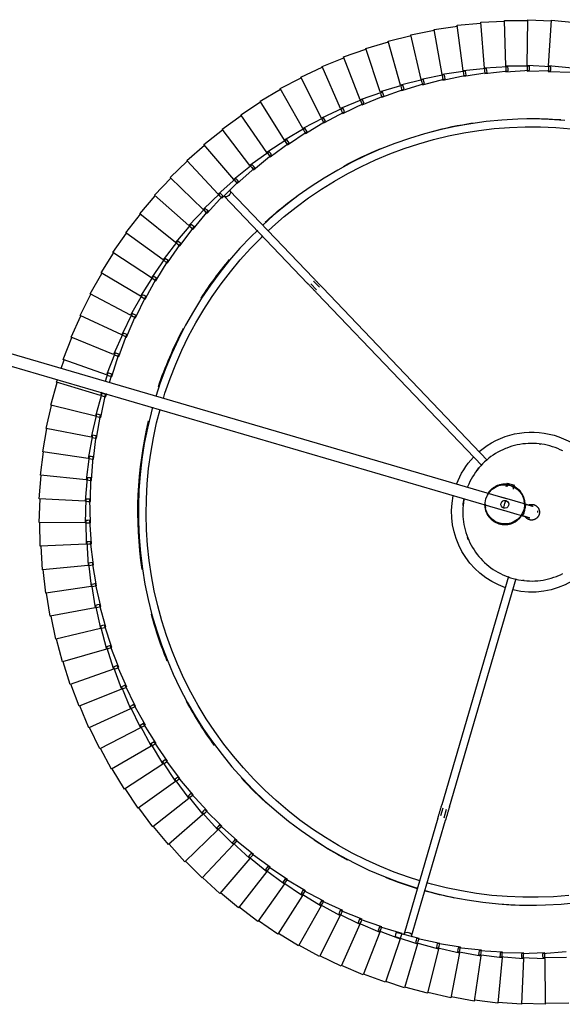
# Model space of a CAD drawing. Header units: millimetres. Extents: x 2868 to 11019, y -1415 to 7989.
# Tile 65 of 83: x 10258 to 10534, y 3983 to 4484. Entities that reach past the tile are written whole.
import ezdxf

# ---------------------------------------------------------------- set-up
doc = ezdxf.new("R2010")
doc.units = ezdxf.units.MM
doc.layers.add('E-LITE-EQPM', color=7, linetype='Continuous', lineweight=20)

# ---------------------------------------------------------------- blocks, each defined once
blk = doc.blocks.new('64314-7L   _Suspended_tensor - 64314-44-7L SAMBA Black_ribbon beige pendant lamp ø450-7L-572759-Planta_PDF Copy 1')
at = {"layer": 'E-LITE-EQPM', "color": 253, "lineweight": 25, "true_color": 0xaaaaaa}
for p, q in [((728.25, 406.51), (716.54, 403.87)), ((732.63, 383.59), (728.25, 406.51)), ((740.16, 408.2), (728.34, 406.12)), ((743.43, 385.1), (740.16, 408.2)), ((752.14, 409.31), (740.23, 407.8)), ((754.29, 386.08), (752.14, 409.31)), ((764.15, 409.85), (752.18, 408.91)), ((765.19, 386.54), (764.15, 409.85)), ((776.18, 409.81), (764.18, 409.45)), ((776.1, 386.47), (776.18, 409.81)), ((788.19, 409.19), (776.19, 409.41)), ((704.75, 401.44), (695.19, 398.29)), ((711.3, 379.04), (704.75, 401.44)), ((716.44, 404.26), (704.87, 401.06)), ((721.91, 381.57), (716.44, 404.26)), ((695.07, 398.65), (683.83, 394.44)), ((702.52, 376.53), (695.07, 398.65)), ((683.67, 394.81), (672.64, 390.06)), ((692.17, 373.08), (683.67, 394.81)), ((672.47, 390.43), (661.68, 385.16)), ((682.01, 369.13), (672.47, 390.43)), ((742.38, 384.57), (754.29, 386.08)), ((753.22, 385.6), (765.19, 386.54)), ((754.33, 385.69), (754.42, 384.69)), ((764.09, 385.12), (764.1, 386.11)), ((764.1, 386.11), (776.1, 386.47)), ((765.21, 386.05), (765.25, 385.14)), ((774.93, 385.11), (774.98, 386.1)), ((774.98, 386.1), (786.99, 385.88)), ((776.1, 386.47), (776.09, 385.08)), ((661.5, 385.51), (650.97, 379.73)), ((672.04, 364.7), (661.5, 385.51)), ((710.34, 378.37), (721.91, 381.57)), ((720.92, 380.95), (732.63, 383.59)), ((721.1, 379.97), (720.92, 380.95)), ((733.15, 380.85), (721.29, 378.99)), ((722, 381.2), (722.24, 380.22)), ((731.6, 383.02), (743.43, 385.1)), ((731.74, 382.03), (731.6, 383.02)), ((731.88, 381.04), (731.74, 382.03)), ((743.82, 382.33), (731.88, 381.04)), ((732.7, 383.21), (732.89, 382.22)), ((732.89, 382.22), (733.15, 380.85)), ((742.47, 383.58), (742.38, 384.57)), ((742.57, 382.58), (742.47, 383.58)), ((754.55, 383.3), (742.57, 382.58)), ((743.49, 384.71), (743.63, 383.71)), ((743.63, 383.71), (743.82, 382.33)), ((753.27, 384.61), (753.22, 385.6)), ((753.31, 383.61), (753.27, 384.61)), ((765.32, 383.75), (753.31, 383.61)), ((754.42, 384.69), (754.55, 383.3)), ((764.09, 384.12), (764.09, 385.12)), ((776.09, 383.68), (764.09, 384.12)), ((765.25, 385.14), (765.32, 383.75)), ((774.88, 384.11), (774.93, 385.11)), ((786.85, 383.09), (774.88, 384.11)), ((776.09, 385.08), (776.09, 383.68)), ((650.77, 380.07), (640.53, 373.8)), ((662.3, 359.79), (650.77, 380.07)), ((691.27, 372.33), (702.52, 376.53)), ((699.89, 375.29), (711.3, 379.04)), ((712.08, 376.36), (700.45, 373.37)), ((702.63, 376.19), (702.97, 375.21)), ((710.57, 377.4), (710.34, 378.37)), ((710.8, 376.43), (710.57, 377.4)), ((722.56, 378.86), (710.8, 376.43)), ((711.41, 378.67), (711.69, 377.7)), ((711.69, 377.7), (712.08, 376.36)), ((721.29, 378.99), (721.1, 379.97)), ((722.24, 380.22), (722.56, 378.86)), ((640.31, 374.13), (630.39, 367.37)), ((652.81, 354.42), (640.31, 374.13)), ((681.14, 368.33), (692.17, 373.08)), ((691.59, 371.38), (691.27, 372.33)), ((691.91, 370.43), (691.59, 371.38)), ((703.41, 373.89), (691.91, 370.43)), ((692.32, 372.71), (692.68, 371.78)), ((692.68, 371.78), (693.19, 370.48)), ((700.17, 374.33), (699.89, 375.29)), ((700.45, 373.37), (700.17, 374.33)), ((702.97, 375.21), (703.41, 373.89)), ((721.67, 315.11), (704.43, 374.04)), ((708.27, 375.16), (725.51, 316.24)), ((630.15, 367.69), (620.57, 360.46)), ((643.58, 348.6), (630.15, 367.69)), ((671.22, 363.86), (682.01, 369.13)), ((683.15, 366.58), (672.03, 362.04)), ((681.51, 367.4), (681.14, 368.33)), ((681.87, 366.48), (681.51, 367.4)), ((693.19, 370.48), (681.87, 366.48)), ((682.17, 368.77), (682.58, 367.85)), ((682.58, 367.85), (683.15, 366.58)), ((620.32, 360.77), (611.09, 353.09)), ((634.64, 342.35), (620.32, 360.77)), ((661.52, 358.92), (672.04, 364.7)), ((673.3, 362.2), (662.42, 357.14)), ((671.63, 362.95), (671.22, 363.86)), ((672.03, 362.04), (671.63, 362.95)), ((672.22, 364.35), (672.67, 363.45)), ((672.67, 363.45), (673.3, 362.2)), ((652.07, 353.51), (662.3, 359.79)), ((663.68, 357.36), (653.05, 351.78)), ((661.97, 358.03), (661.52, 358.92)), ((662.42, 357.14), (661.97, 358.03)), ((662.49, 359.45), (662.99, 358.58)), ((662.99, 358.58), (663.68, 357.36)), ((610.82, 353.39), (601.98, 345.27)), ((626.02, 335.68), (610.82, 353.39)), ((642.88, 347.66), (652.81, 354.42)), ((654.3, 352.06), (643.95, 345.97)), ((652.56, 352.64), (652.07, 353.51)), ((653.05, 351.78), (652.56, 352.64)), ((653.01, 354.09), (653.55, 353.24)), ((653.55, 353.24), (654.3, 352.06)), ((633.99, 341.37), (643.58, 348.6)), ((645.19, 346.32), (635.14, 339.74)), ((643.42, 346.82), (642.88, 347.66)), ((643.95, 345.97), (643.42, 346.82)), ((643.58, 348.6), (643.67, 348.48)), ((643.8, 348.29), (644.38, 347.46)), ((644.38, 347.46), (645.19, 346.32)), ((601.7, 345.55), (593.25, 337.02)), ((617.72, 328.59), (601.7, 345.55)), ((625.42, 334.67), (634.64, 342.35)), ((634.57, 340.56), (633.99, 341.37)), ((634.88, 342.04), (635.5, 341.25)), ((635.5, 341.25), (636.36, 340.15)), ((592.95, 337.29), (584.93, 328.37)), ((609.78, 321.12), (592.95, 337.29)), ((617.17, 327.56), (626.02, 335.68)), ((636.36, 340.15), (626.64, 333.09)), ((635.14, 339.74), (634.57, 340.56)), ((627.84, 333.56), (618.47, 326.05)), ((626.03, 333.88), (625.42, 334.67)), ((626.64, 333.09), (626.03, 333.88)), ((626.27, 335.38), (626.93, 334.62)), ((626.93, 334.62), (627.84, 333.56)), ((584.62, 328.62), (577.03, 319.32)), ((602.2, 313.28), (584.62, 328.62)), ((609.27, 320.06), (617.72, 328.59)), ((619.64, 326.56), (610.64, 318.61)), ((617.82, 326.8), (617.17, 327.56)), ((618.47, 326.05), (617.82, 326.8)), ((617.99, 328.31), (618.68, 327.58)), ((618.68, 327.58), (619.64, 326.56)), ((601.75, 312.2), (609.78, 321.12)), ((610.06, 320.85), (610.78, 320.15)), ((576.71, 319.56), (569.57, 309.91)), ((595, 305.08), (576.71, 319.56)), ((611.79, 319.19), (603.18, 310.81)), ((609.96, 319.34), (609.27, 320.06)), ((610.64, 318.61), (609.96, 319.34)), ((610.78, 320.15), (611.79, 319.19)), ((594.61, 303.98), (602.2, 313.28)), ((604.3, 311.44), (596.11, 302.66)), ((602.47, 311.5), (601.75, 312.2)), ((603.18, 310.81), (602.47, 311.5)), ((602.49, 313.02), (603.25, 312.36)), ((603.25, 312.36), (604.3, 311.44)), ((724.18, 310.09), (723.02, 314.04)), ((724.86, 314.9), (726.1, 310.65)), ((569.25, 310.13), (562.58, 300.14)), ((588.21, 296.54), (569.25, 310.13)), ((757.62, 192.26), (723.66, 308.33)), ((727.49, 309.45), (761.48, 193.31)), ((587.87, 295.42), (595, 305.08)), ((597.19, 303.34), (589.43, 294.18)), ((595.36, 303.32), (594.61, 303.98)), ((595.31, 304.84), (596.1, 304.21)), ((596.11, 302.66), (595.36, 303.32)), ((596.1, 304.21), (597.19, 303.34)), ((562.24, 300.35), (556.06, 290.06)), ((581.84, 287.69), (562.24, 300.35)), ((581.55, 286.56), (588.21, 296.54)), ((588.53, 296.32), (589.35, 295.73)), ((589.35, 295.73), (590.48, 294.92)), ((590.48, 294.92), (583.17, 285.39)), ((588.65, 294.8), (587.87, 295.42)), ((589.43, 294.18), (588.65, 294.8)), ((555.72, 290.25), (550.04, 279.67)), ((575.9, 278.54), (555.72, 290.25)), ((575.66, 277.4), (581.84, 287.69)), ((584.19, 286.18), (577.34, 276.31)), ((582.36, 285.97), (581.55, 286.56)), ((582.17, 287.48), (583.01, 286.93)), ((583.17, 285.39), (582.36, 285.97)), ((583.01, 286.93), (584.19, 286.18)), ((549.68, 279.85), (544.52, 269.01)), ((570.4, 269.12), (549.68, 279.85)), ((570.22, 267.96), (575.9, 278.54)), ((578.32, 277.14), (571.95, 266.96)), ((576.5, 276.85), (575.66, 277.4)), ((576.24, 278.35), (577.11, 277.84)), ((577.34, 276.31), (576.5, 276.85)), ((577.11, 277.84), (578.32, 277.14)), ((544.15, 269.17), (539.52, 258.09)), ((565.37, 259.45), (544.15, 269.17)), ((565.24, 258.28), (570.4, 269.12)), ((572.89, 267.84), (567.02, 257.37)), ((571.09, 267.46), (570.22, 267.96)), ((570.75, 268.94), (571.64, 268.48)), ((571.95, 266.96), (571.09, 267.46)), ((571.64, 268.48), (572.89, 267.84)), ((539.15, 258.23), (535.05, 246.95)), ((560.8, 249.54), (539.15, 258.23)), ((560.73, 248.37), (565.37, 259.45)), ((567.91, 258.29), (562.55, 247.54)), ((566.13, 257.82), (565.24, 258.28)), ((565.72, 259.29), (566.64, 258.87)), ((567.02, 257.37), (566.13, 257.82)), ((566.64, 258.87), (567.91, 258.29)), ((534.67, 247.07), (531.12, 235.6)), ((556.72, 239.43), (534.67, 247.07)), ((556.7, 238.26), (560.8, 249.54)), ((563.39, 248.5), (558.56, 237.51)), ((561.64, 247.96), (560.73, 248.37)), ((561.16, 249.4), (562.1, 249.02)), ((562.55, 247.54), (561.64, 247.96)), ((562.1, 249.02), (563.39, 248.5)), ((530.73, 235.7), (527.73, 224.08)), ((553.12, 229.13), (530.73, 235.7)), ((553.16, 227.96), (556.72, 239.43)), ((559.36, 238.52), (555.05, 227.31)), ((557.63, 237.89), (556.7, 238.26)), ((557.08, 239.3), (558.04, 238.97)), ((558.56, 237.51), (557.63, 237.89)), ((558.04, 238.97), (559.36, 238.52)), ((550.12, 217.51), (553.12, 229.13)), ((555.8, 228.35), (552.04, 216.94)), ((554.11, 227.63), (553.16, 227.96)), ((553.49, 229.02), (554.46, 228.74)), ((555.05, 227.31), (554.11, 227.63)), ((554.46, 228.74), (555.8, 228.35)), ((527.34, 224.16), (524.91, 212.41)), ((550.02, 218.67), (527.34, 224.16)), ((547.59, 206.92), (550.02, 218.67)), ((552.74, 218.02), (549.53, 206.45)), ((551.08, 217.22), (550.12, 217.51)), ((550.4, 218.58), (551.38, 218.35)), ((552.04, 216.94), (551.08, 217.22)), ((551.38, 218.35), (552.74, 218.02)), ((524.52, 212.47), (522.65, 200.61)), ((547.43, 208.08), (524.52, 212.47)), ((545.56, 196.22), (547.43, 208.08)), ((550.18, 207.55), (547.52, 195.84)), ((548.56, 206.68), (547.59, 206.92)), ((547.81, 208.01), (548.8, 207.82)), ((549.53, 206.45), (548.56, 206.68)), ((548.8, 207.82), (550.18, 207.55)), ((522.25, 200.66), (520.96, 188.72)), ((545.35, 197.37), (522.25, 200.66)), ((544.06, 185.44), (545.35, 197.37)), ((546.54, 196.03), (545.56, 196.22)), ((545.74, 197.32), (546.74, 197.18)), ((548.12, 196.98), (546.03, 185.15)), ((547.52, 195.84), (546.54, 196.03)), ((546.74, 197.18), (548.12, 196.98)), ((520.56, 188.75), (519.84, 176.77)), ((543.79, 186.58), (520.56, 188.75)), ((543.07, 174.59), (543.79, 186.58)), ((545.04, 185.3), (544.06, 185.44)), ((544.18, 186.54), (545.18, 186.45)), ((546.57, 186.32), (545.05, 174.41)), ((545.18, 186.45), (546.57, 186.32)), ((546.03, 185.15), (545.04, 185.3)), ((519.44, 176.78), (519.29, 164.77)), ((542.75, 175.72), (519.44, 176.78)), ((542.6, 163.72), (542.75, 175.72)), ((543.13, 175.7), (544.14, 175.66)), ((544.14, 175.66), (545.54, 175.59)), ((545.54, 175.59), (544.59, 163.62)), ((544.06, 174.5), (543.07, 174.59)), ((545.05, 174.41), (544.06, 174.5)), ((542.22, 164.83), (518.89, 164.76)), ((518.89, 164.76), (519.32, 152.77)), ((542.66, 152.83), (542.22, 164.83)), ((543.6, 163.67), (542.6, 163.72)), ((542.61, 164.83), (543.62, 164.83)), ((544.59, 163.62), (543.6, 163.67)), ((543.62, 164.83), (545.02, 164.83)), ((545.02, 164.83), (544.65, 152.83)), ((134.2, -23.19), (754.87, 158.41)), ((756.55, 152.65), (132.76, -29.87)), ((542.23, 153.92), (518.92, 152.74)), ((518.92, 152.74), (519.93, 140.77)), ((543.23, 141.95), (542.23, 153.92)), ((542.62, 153.94), (543.62, 153.99)), ((543.65, 152.83), (542.66, 152.83)), ((543.62, 153.99), (545.02, 154.06)), ((544.65, 152.83), (543.65, 152.83)), ((545.02, 154.06), (545.23, 142.06)), ((756.81, 144.67), (756.22, 146.66)), ((757.29, 144.81), (756.82, 146.41)), ((758.72, 145.23), (760.64, 145.79)), ((760.16, 145.65), (759.69, 147.25)), ((760.06, 147.78), (760.64, 145.79)), ((542.75, 143.02), (519.53, 140.73)), ((519.53, 140.73), (521.11, 128.82)), ((544.33, 131.12), (542.75, 143.02)), ((543.14, 143.06), (544.14, 143.16)), ((544.23, 142.01), (543.23, 141.95)), ((544.14, 143.16), (545.53, 143.3)), ((545.23, 142.06), (544.23, 142.01)), ((545.53, 143.3), (546.32, 131.32)), ((756.81, 144.67), (758.72, 145.23)), ((660.28, 48.22), (743.97, 135.83)), ((543.8, 132.17), (520.72, 128.76)), ((545.95, 120.36), (543.8, 132.17)), ((544.19, 132.22), (545.18, 132.37)), ((545.33, 131.22), (544.33, 131.12)), ((545.18, 132.37), (546.57, 132.58)), ((546.32, 131.32), (545.33, 131.22)), ((546.57, 132.58), (547.93, 120.65)), ((746.75, 132.95), (663.17, 45.45)), ((520.72, 128.76), (522.87, 116.94)), ((545.37, 121.37), (522.48, 116.86)), ((548.08, 109.68), (545.37, 121.37)), ((545.75, 121.45), (546.74, 121.64)), ((546.94, 120.5), (545.95, 120.36)), ((546.74, 121.64), (548.11, 121.91)), ((547.93, 120.65), (546.94, 120.5)), ((548.11, 121.91), (550.04, 110.06)), ((522.48, 116.86), (525.19, 105.16)), ((547.46, 110.67), (524.81, 105.06)), ((550.73, 99.12), (547.46, 110.67)), ((547.83, 110.76), (548.81, 111)), ((548.81, 111), (550.17, 111.34)), ((550.17, 111.34), (552.67, 99.6)), ((549.06, 109.87), (548.08, 109.68)), ((550.04, 110.06), (549.06, 109.87)), ((524.81, 105.06), (528.08, 93.51)), ((550.42, 100.19), (551.39, 100.48)), ((551.39, 100.48), (552.73, 100.88)), ((552.73, 100.88), (553.17, 99.19)), ((550.05, 100.07), (527.7, 93.38)), ((550.6, 98.44), (550.05, 100.07)), ((551.7, 99.36), (550.73, 99.12)), ((552.67, 99.6), (551.7, 99.36)), ((527.7, 93.38), (528.17, 91.98)), ((553.88, 88.69), (552.42, 93.03)), ((554.47, 90.08), (555.79, 90.55)), ((554.62, 93.68), (555.79, 89.27)), ((555.79, 90.55), (559.4, 79.1)), ((530.02, 86.48), (531.52, 82)), ((553.15, 89.62), (531.15, 81.86)), ((557.52, 78.43), (553.15, 89.62)), ((553.52, 89.75), (554.47, 90.08)), ((554.83, 88.98), (553.88, 88.69)), ((555.79, 89.27), (554.83, 88.98)), ((531.15, 81.86), (535.51, 70.68)), ((558.05, 79.85), (559.34, 80.38)), ((559.34, 80.38), (563.5, 69.11)), ((556.75, 79.32), (535.15, 70.52)), ((561.65, 68.36), (556.75, 79.32)), ((557.11, 79.47), (558.05, 79.85)), ((558.46, 78.76), (557.52, 78.43)), ((559.4, 79.1), (558.46, 78.76)), ((535.15, 70.52), (540.04, 59.56)), ((562.11, 69.8), (563.38, 70.39)), ((563.38, 70.39), (568.07, 59.34)), ((560.85, 69.21), (539.68, 59.38)), ((566.26, 58.5), (560.85, 69.21)), ((561.2, 69.37), (562.11, 69.8)), ((562.58, 68.74), (561.65, 68.36)), ((563.5, 69.11), (562.58, 68.74)), ((566.65, 59.96), (567.89, 60.61)), ((567.89, 60.61), (573.11, 49.79)), ((539.68, 59.38), (545.1, 48.67)), ((565.42, 59.31), (544.75, 48.47)), ((571.34, 48.87), (565.42, 59.31)), ((565.76, 59.49), (566.65, 59.96)), ((567.17, 58.92), (566.26, 58.5)), ((568.07, 59.34), (567.17, 58.92)), ((570.79, 49.83), (571.66, 50.34)), ((571.66, 50.34), (572.87, 51.05)), ((572.87, 51.05), (578.6, 40.5)), ((544.75, 48.47), (550.68, 38.03)), ((570.46, 49.64), (550.34, 37.82)), ((576.88, 39.49), (570.46, 49.64)), ((572.23, 49.33), (571.34, 48.87)), ((573.11, 49.79), (572.23, 49.33)), ((657.02, 43.36), (659.94, 46.41)), ((575.96, 40.22), (556.43, 27.45)), ((582.86, 30.39), (575.96, 40.22)), ((576.28, 40.43), (577.13, 40.98)), ((577.13, 40.98), (578.3, 41.75)), ((578.6, 40.5), (577.74, 40)), ((578.3, 41.75), (584.53, 31.48)), ((612.98, -1.29), (655.4, 43.1)), ((658.29, 40.34), (615.88, -4.05)), ((661.39, 45.03), (658.44, 41.95)), ((550.34, 37.82), (556.76, 27.68)), ((577.74, 40), (576.88, 39.49)), ((581.9, 31.07), (563.01, 17.38)), ((589.27, 21.59), (581.9, 31.07)), ((582.22, 31.3), (583.03, 31.89)), ((583.69, 30.94), (582.86, 30.39)), ((583.03, 31.89), (584.17, 32.71)), ((584.53, 31.48), (583.69, 30.94)), ((584.17, 32.71), (590.88, 22.76)), ((556.43, 27.45), (563.33, 17.62)), ((588.28, 22.22), (570.06, 7.64)), ((596.09, 13.11), (588.28, 22.22)), ((588.58, 22.47), (589.37, 23.1)), ((590.07, 22.17), (589.27, 21.59)), ((589.37, 23.1), (590.46, 23.97)), ((590.88, 22.76), (590.07, 22.17)), ((590.46, 23.97), (597.65, 14.35)), ((563.01, 17.38), (570.37, 7.9)), ((596.12, 14.62), (597.17, 15.54)), ((597.17, 15.54), (604.81, 6.28)), ((595.08, 13.69), (577.58, -1.75)), ((603.31, 4.96), (595.08, 13.69)), ((595.37, 13.95), (596.12, 14.62)), ((596.87, 13.73), (596.09, 13.11)), ((597.65, 14.35), (596.87, 13.73)), ((570.06, 7.64), (577.87, -1.48)), ((602.27, 5.5), (585.54, -10.76)), ((610.92, -2.83), (602.27, 5.5)), ((602.55, 5.77), (603.27, 6.47)), ((603.27, 6.47), (604.28, 7.44)), ((604.06, 5.62), (603.31, 4.96)), ((604.81, 6.28), (604.06, 5.62)), ((604.28, 7.44), (612.35, -1.44)), ((577.58, -1.75), (585.82, -10.48)), ((609.85, -2.34), (593.92, -19.39)), ((618.89, -10.25), (609.85, -2.34)), ((610.12, -2.06), (610.81, -1.32)), ((610.81, -1.32), (611.76, -0.3)), ((611.64, -2.14), (610.92, -2.83)), ((612.35, -1.44), (611.64, -2.14)), ((611.76, -0.3), (620.26, -8.79)), ((617.8, -9.81), (602.71, -27.6)), ((627.21, -17.27), (617.8, -9.81)), ((618.06, -9.52), (618.71, -8.75)), ((618.71, -8.75), (619.61, -7.68)), ((619.57, -9.52), (618.89, -10.25)), ((620.26, -8.79), (619.57, -9.52)), ((619.61, -7.68), (628.5, -15.75)), ((585.54, -10.76), (594.19, -19.09)), ((626.96, -15.78), (627.81, -14.68)), ((627.81, -14.68), (637.07, -22.31)), ((593.92, -19.39), (602.96, -27.29)), ((626.1, -16.89), (611.88, -35.38)), ((635.86, -23.89), (626.1, -16.89)), ((626.34, -16.58), (626.96, -15.78)), ((627.86, -16.51), (627.21, -17.27)), ((628.5, -15.75), (627.86, -16.51)), ((634.73, -23.56), (621.41, -42.72)), ((644.81, -30.08), (634.73, -23.56)), ((634.95, -23.24), (635.53, -22.41)), ((635.53, -22.41), (636.33, -21.27)), ((636.47, -23.1), (635.86, -23.89)), ((636.33, -21.27), (645.95, -28.45)), ((637.07, -22.31), (636.47, -23.1)), ((602.71, -27.6), (612.11, -35.06)), ((643.67, -29.81), (631.28, -49.58)), ((654.05, -35.84), (643.67, -29.81)), ((643.88, -29.48), (644.41, -28.63)), ((644.41, -28.63), (645.16, -27.44)), ((645.38, -29.27), (644.81, -30.08)), ((645.16, -27.44), (655.11, -34.15)), ((645.95, -28.45), (645.38, -29.27)), ((653.09, -35.28), (653.58, -34.4)), ((653.58, -34.4), (654.27, -33.19)), ((654.58, -35), (654.05, -35.84)), ((654.27, -33.19), (664.54, -39.41)), ((655.11, -34.15), (654.58, -35)), ((611.88, -35.38), (621.63, -42.38)), ((652.9, -35.62), (641.48, -55.97)), ((663.56, -41.15), (652.9, -35.62)), ((662.57, -40.64), (663.02, -39.74)), ((663.02, -39.74), (663.65, -38.49)), ((663.65, -38.49), (674.2, -44.21)), ((664.54, -39.41), (664.05, -40.28)), ((621.41, -42.72), (631.49, -49.24)), ((662.4, -40.99), (651.96, -61.86)), ((673.31, -45.99), (662.4, -40.99)), ((664.05, -40.28), (663.56, -41.15)), ((672.14, -45.89), (672.71, -44.61)), ((672.71, -44.61), (673.27, -43.33)), ((673.27, -43.33), (684.09, -48.54)), ((674.2, -44.21), (673.76, -45.1)), ((631.28, -49.58), (641.67, -55.62)), ((672.14, -45.89), (662.72, -67.23)), ((683.28, -50.37), (672.14, -45.89)), ((673.76, -45.1), (673.31, -45.99)), ((682.25, -49.95), (682.61, -49.01)), ((682.61, -49.01), (683.11, -47.71)), ((683.11, -47.71), (694.17, -52.39)), ((683.69, -49.45), (683.28, -50.37)), ((684.09, -48.54), (683.69, -49.45)), ((682.11, -50.31), (673.73, -72.09)), ((693.45, -54.25), (682.11, -50.31)), ((692.28, -54.26), (684.95, -76.41)), ((703.8, -57.65), (692.28, -54.26)), ((692.4, -53.89), (692.72, -52.93)), ((692.72, -52.93), (693.16, -51.61)), ((693.16, -51.61), (704.42, -55.75)), ((693.81, -53.32), (693.45, -54.25)), ((694.17, -52.39), (693.81, -53.32)), ((703, -56.36), (703.38, -55.02)), ((703.38, -55.02), (714.83, -58.62)), ((641.48, -55.97), (652.14, -61.5)), ((702.63, -57.71), (696.37, -80.19)), ((714.29, -60.54), (702.63, -57.71)), ((702.73, -57.33), (703, -56.36)), ((704.11, -56.7), (703.8, -57.65)), ((704.42, -55.75), (704.11, -56.7)), ((713.21, -60.28), (713.44, -59.3)), ((713.44, -59.3), (713.75, -57.94)), ((713.75, -57.94), (725.36, -60.98)), ((714.56, -59.58), (714.29, -60.54)), ((714.83, -58.62), (714.56, -59.58)), ((651.96, -61.86), (662.88, -66.87)), ((713.13, -60.66), (707.96, -83.41)), ((724.92, -62.93), (713.13, -60.66)), ((723.76, -63.1), (719.68, -86.08)), ((735.64, -64.8), (723.76, -63.1)), ((723.82, -62.72), (724, -61.73)), ((724, -61.73), (724.24, -60.35)), ((724.24, -60.35), (735.99, -62.84)), ((725.14, -61.96), (724.92, -62.93)), ((725.36, -60.98), (725.14, -61.96)), ((734.49, -65.03), (731.53, -88.18)), ((746.45, -66.16), (734.49, -65.03)), ((734.54, -64.65), (734.67, -63.65)), ((734.67, -63.65), (734.85, -62.26)), ((734.85, -62.26), (746.7, -64.18)), ((735.82, -63.82), (735.64, -64.8)), ((735.99, -62.84), (735.82, -63.82)), ((745.34, -66.06), (745.42, -65.05)), ((745.42, -65.05), (745.53, -63.66)), ((745.53, -63.66), (757.46, -65.01)), ((746.7, -64.18), (746.57, -65.17)), ((756.22, -65.94), (756.27, -64.54)), ((756.27, -64.54), (768.25, -65.32)), ((757.46, -65.01), (757.38, -66.01)), ((767.03, -64.91), (779.04, -65.11)), ((767.06, -66.31), (767.03, -64.91)), ((777.8, -64.76), (789.81, -64.39)), ((777.89, -66.16), (777.8, -64.76)), ((779.04, -65.11), (779.05, -66.11)), ((662.72, -67.23), (673.86, -71.71)), ((745.31, -66.45), (743.46, -89.71)), ((757.3, -67), (745.31, -66.45)), ((746.57, -65.17), (746.45, -66.16)), ((756.18, -67.34), (755.45, -90.66)), ((768.18, -67.32), (756.18, -67.34)), ((756.19, -66.95), (756.22, -65.94)), ((757.38, -66.01), (757.3, -67)), ((767.07, -67.32), (767.06, -66.31)), ((779.07, -67.11), (767.08, -67.71)), ((767.08, -67.71), (767.47, -91.04)), ((768.22, -66.32), (768.18, -67.32)), ((768.25, -65.32), (768.22, -66.32)), ((777.96, -67.16), (777.89, -66.16)), ((789.93, -66.38), (777.98, -67.55)), ((777.98, -67.55), (779.49, -90.84)), ((779.05, -66.11), (779.07, -67.11)), ((673.73, -72.09), (685.07, -76.03)), ((684.95, -76.41), (696.47, -79.8)), ((696.37, -80.19), (708.04, -83.02)), ((707.96, -83.41), (719.75, -85.68)), ((719.68, -86.08), (731.57, -87.78)), ((731.53, -88.18), (743.48, -89.31)), ((743.46, -89.71), (755.45, -90.26)), ((779.49, -90.84), (791.44, -89.66)), ((755.45, -90.66), (767.45, -90.64)), ((767.47, -91.04), (779.46, -90.44))]:
    blk.add_line(p, q, dxfattribs=at)
at = {"layer": 'E-LITE-EQPM', "color": 253, "lineweight": 25, "true_color": 0xaaaaaa, "flags": 128}
for points in [[(714.93, 351.88), (720.86, 353.49), (728.66, 355.27), (736.52, 356.74), (744.43, 357.89), (752.39, 358.73), (760.37, 359.25), (768.37, 359.44), (776.37, 359.32), (784.35, 358.88), (792.32, 358.12)], [(576.6, 106.06), (575.79, 108.92), (573.93, 116.7), (572.37, 124.54), (571.14, 132.45), (570.21, 140.39), (569.61, 148.37), (569.33, 156.36), (569.36, 164.36), (569.72, 172.35), (570.4, 180.32), (571.39, 188.26), (572.7, 196.15), (574.33, 203.99), (576.26, 211.75), (578.51, 219.42), (581.06, 227.01), (583.91, 234.48), (587.06, 241.83), (590.5, 249.05), (594.23, 256.13), (598.23, 263.06), (602.51, 269.81), (607.06, 276.4), (611.87, 282.79), (616.92, 288.99), (622.23, 294.98), (627.76, 300.75), (633.53, 306.3), (639.51, 311.61), (645.7, 316.68), (652.08, 321.49), (658.66, 326.05), (665.41, 330.34), (672.32, 334.36), (679.39, 338.1), (686.61, 341.55), (693.96, 344.71), (701.43, 347.58), (709.01, 350.14), (711.29, 350.84)], [(788.27, 354.53), (780.45, 355.13), (772.62, 355.42), (764.78, 355.39), (756.95, 355.06), (749.14, 354.41), (741.36, 353.44), (733.62, 352.17), (725.94, 350.59), (718.33, 348.7), (716.03, 348.06)], [(712.42, 346.98), (706.78, 345.21), (699.4, 342.56), (692.14, 339.62), (684.99, 336.39), (677.99, 332.88), (671.12, 329.09), (664.42, 325.02), (657.88, 320.7), (651.52, 316.11), (645.35, 311.28), (639.38, 306.2), (633.62, 300.89), (628.07, 295.35), (622.75, 289.59), (617.66, 283.63), (612.82, 277.46), (608.22, 271.11), (603.88, 264.58), (599.81, 257.88), (596.01, 251.03), (592.49, 244.02), (589.25, 236.88), (586.3, 229.62), (583.64, 222.25), (581.27, 214.77), (579.21, 207.21), (577.45, 199.57), (576, 191.87), (574.86, 184.11), (574.03, 176.32), (573.51, 168.49), (573.31, 160.66), (573.42, 152.82), (573.84, 144.99), (574.57, 137.19), (575.62, 129.42), (576.98, 121.7), (578.64, 114.03), (580.42, 107.18)], [(727.49, 309.45), (727.38, 309.83), (727.27, 310.22), (727.16, 310.6), (727.05, 310.98), (726.94, 311.36), (726.83, 311.73), (726.72, 312.1), (726.61, 312.47), (726.51, 312.83), (726.4, 313.19), (726.3, 313.54), (726.2, 313.88), (726.1, 314.22), (726, 314.55), (725.91, 314.87), (725.82, 315.18), (725.73, 315.48), (725.64, 315.78), (725.56, 316.06), (725.51, 316.24)], [(721.67, 315.11), (721.75, 314.84), (721.83, 314.55), (721.92, 314.25), (722.01, 313.94), (722.1, 313.63), (722.2, 313.3), (722.3, 312.97), (722.4, 312.63), (722.5, 312.29), (722.6, 311.93), (722.7, 311.58), (722.81, 311.21), (722.92, 310.84), (723.03, 310.47), (723.14, 310.09), (723.25, 309.72), (723.36, 309.34), (723.47, 308.95), (723.58, 308.57), (723.66, 308.33)], [(734.99, 152.59), (734.86, 153.25), (734.64, 154.63), (734.47, 156.02), (734.36, 157.41), (734.3, 158.81), (734.3, 160.21), (734.36, 161.61), (734.47, 163.01), (734.64, 164.4), (734.86, 165.78), (735.14, 167.15), (735.47, 168.51), (735.86, 169.86), (736.3, 171.19), (736.8, 172.5), (737.34, 173.78), (737.94, 175.05), (738.58, 176.29), (739.28, 177.51), (740.02, 178.69), (740.81, 179.85), (741.65, 180.97), (742.53, 182.06), (743.45, 183.11), (744.42, 184.13), (745.42, 185.1), (746.46, 186.04), (747.54, 186.93), (748.66, 187.78), (749.8, 188.58), (750.98, 189.33), (752.19, 190.04), (753.42, 190.7), (754.69, 191.31), (755.97, 191.87), (757.27, 192.38), (758.6, 192.83), (759.94, 193.23), (761.29, 193.58), (762.66, 193.87), (764.04, 194.11), (765.43, 194.29), (766.83, 194.42), (768.22, 194.49), (769.62, 194.51), (771.02, 194.47), (772.42, 194.37), (773.81, 194.22), (775.2, 194.01), (776.57, 193.74), (777.93, 193.43), (779.28, 193.05), (780.62, 192.63), (781.93, 192.15), (782.63, 191.87)], [(782.63, 191.87), (783.92, 191.31), (785.18, 190.7)], [(785.17, 128.31), (783.91, 127.7), (782.62, 127.15), (781.32, 126.64), (780, 126.18), (778.65, 125.78), (777.3, 125.44), (775.93, 125.14), (774.55, 124.91), (773.16, 124.72), (771.77, 124.6), (770.37, 124.53), (768.97, 124.51), (767.57, 124.55), (766.17, 124.65), (764.78, 124.8), (763.4, 125.01), (762.02, 125.27), (760.66, 125.59), (759.31, 125.96), (757.98, 126.39), (756.66, 126.87), (755.96, 127.15)], [(745.42, 155.49), (745.42, 155.9), (745.45, 156.31), (745.48, 156.72), (745.54, 157.13), (745.61, 157.53), (745.7, 157.93), (745.8, 158.33), (745.92, 158.73), (746.06, 159.11), (746.21, 159.5), (746.38, 159.87), (746.56, 160.24), (746.75, 160.61), (746.96, 160.96), (747.19, 161.31), (747.43, 161.64), (747.68, 161.97), (747.94, 162.28), (748.22, 162.59), (748.5, 162.88), (748.8, 163.17), (749.11, 163.44), (749.44, 163.69), (749.77, 163.94), (750.11, 164.17), (750.46, 164.39), (750.82, 164.59), (751.18, 164.78), (751.56, 164.95), (751.94, 165.11), (752.32, 165.25), (752.71, 165.38), (753.11, 165.49), (753.51, 165.59), (753.91, 165.67), (754.32, 165.73), (754.73, 165.78), (755.14, 165.81), (755.55, 165.82), (755.96, 165.82), (756.37, 165.8), (756.78, 165.77), (757.19, 165.72), (757.6, 165.65), (758, 165.57), (758.4, 165.47), (758.8, 165.35), (759.19, 165.22), (759.57, 165.07), (759.95, 164.91), (760.32, 164.74), (760.69, 164.54), (761.04, 164.34), (761.39, 164.12), (761.73, 163.88), (762.06, 163.64), (762.38, 163.38), (762.68, 163.1), (762.98, 162.82), (763.27, 162.52), (763.54, 162.21), (763.8, 161.89), (764.05, 161.57), (764.28, 161.23)], [(751.41, 157.4), (756.64, 158.93), (761.88, 160.47), (764.51, 161.23)], [(764.51, 161.23), (764.73, 161.3), (764.94, 161.36), (765.15, 161.42), (765.36, 161.48), (765.56, 161.54), (765.76, 161.6), (765.96, 161.66), (766.14, 161.71), (766.33, 161.77), (766.5, 161.82), (766.67, 161.87), (766.84, 161.92), (767, 161.96), (767.15, 162.01), (767.29, 162.05), (767.43, 162.09), (767.56, 162.12), (767.68, 162.16), (767.79, 162.19), (767.89, 162.22), (767.99, 162.25), (768.08, 162.28), (768.16, 162.3), (768.23, 162.32), (768.29, 162.34), (768.34, 162.35), (768.38, 162.37), (768.42, 162.38), (768.44, 162.38), (768.46, 162.39), (768.46, 162.39)], [(770.82, 163.21), (770.67, 163.26), (770.52, 163.32), (770.37, 163.36), (770.21, 163.4), (770.06, 163.44), (769.9, 163.46), (769.74, 163.48), (769.58, 163.5), (769.42, 163.51), (769.26, 163.51), (769.1, 163.5), (768.94, 163.49), (768.78, 163.48), (768.62, 163.45), (768.47, 163.42), (768.31, 163.39), (768.16, 163.34), (768, 163.29), (767.85, 163.24), (767.71, 163.18), (767.56, 163.11), (767.42, 163.04), (767.28, 162.96), (767.14, 162.88), (767.01, 162.79), (766.88, 162.7), (766.75, 162.6), (766.63, 162.49), (766.51, 162.38), (766.4, 162.27), (766.29, 162.15), (766.19, 162.03), (766.09, 161.9), (766, 161.77), (765.91, 161.64)], [(767.77, 155.81), (767.92, 155.75), (768.07, 155.7), (768.23, 155.65), (768.38, 155.61), (768.54, 155.58), (768.7, 155.55), (768.85, 155.53), (769.01, 155.52), (769.17, 155.51), (769.33, 155.51), (769.49, 155.51), (769.65, 155.52), (769.81, 155.54), (769.97, 155.57), (770.13, 155.6), (770.28, 155.63), (770.44, 155.67), (770.59, 155.72), (770.74, 155.78), (770.89, 155.84), (771.03, 155.91), (771.18, 155.98), (771.32, 156.06), (771.45, 156.14), (771.59, 156.23), (771.71, 156.32), (771.84, 156.42), (771.96, 156.53), (772.08, 156.63), (772.19, 156.75), (772.3, 156.87), (772.4, 156.99), (772.5, 157.11), (772.59, 157.24), (772.68, 157.38), (772.76, 157.52), (772.84, 157.66), (772.91, 157.8), (772.98, 157.94), (773.04, 158.09), (773.09, 158.24), (773.14, 158.4), (773.18, 158.55), (773.22, 158.71), (773.24, 158.86), (773.27, 159.02), (773.28, 159.18), (773.29, 159.34), (773.3, 159.5), (773.29, 159.66), (773.28, 159.82), (773.27, 159.98), (773.25, 160.14), (773.22, 160.3), (773.18, 160.45), (773.14, 160.61), (773.1, 160.76), (773.04, 160.91), (772.98, 161.06), (772.92, 161.21), (772.85, 161.35), (772.77, 161.49), (772.69, 161.63), (772.6, 161.76), (772.51, 161.89), (772.41, 162.02), (772.31, 162.14), (772.2, 162.26), (772.09, 162.37), (771.97, 162.48), (771.85, 162.59), (771.73, 162.69), (771.6, 162.78), (771.46, 162.87), (771.33, 162.95), (771.19, 163.03), (771.05, 163.11), (770.9, 163.17), (770.82, 163.21)], [(766.19, 155.47), (760.95, 153.94), (755.71, 152.41), (753.1, 151.64)], [(766, 155.58), (766, 155.17), (765.97, 154.76), (765.93, 154.35), (765.88, 153.94), (765.81, 153.54), (765.72, 153.13), (765.61, 152.73), (765.49, 152.34), (765.36, 151.95), (765.21, 151.57), (765.04, 151.19), (764.86, 150.82), (764.67, 150.46), (764.46, 150.11), (764.23, 149.76), (763.99, 149.42), (763.74, 149.1), (763.48, 148.78), (763.2, 148.48), (762.91, 148.18), (762.62, 147.9), (762.3, 147.63), (761.98, 147.37), (761.65, 147.13), (761.31, 146.9), (760.96, 146.68), (760.6, 146.48)], [(770.15, 156.63), (770.14, 156.63), (770.13, 156.63), (770.11, 156.62), (770.08, 156.61), (770.03, 156.6), (769.98, 156.58), (769.92, 156.57), (769.86, 156.55), (769.78, 156.52), (769.69, 156.5), (769.6, 156.47), (769.49, 156.44), (769.38, 156.41), (769.26, 156.37), (769.14, 156.34), (769, 156.3), (768.86, 156.26), (768.71, 156.21), (768.55, 156.17), (768.39, 156.12), (768.22, 156.07), (768.05, 156.02), (767.86, 155.96), (767.68, 155.91), (767.48, 155.85), (767.29, 155.79), (767.08, 155.74), (766.88, 155.68), (766.67, 155.61), (766.45, 155.55), (766.24, 155.49), (766.19, 155.47)], [(767.55, 155.91), (767.69, 155.84), (767.77, 155.81)], [(755.96, 127.15), (754.68, 127.71), (753.42, 128.32), (752.18, 128.98), (750.97, 129.69), (749.8, 130.44), (748.65, 131.25), (747.54, 132.1), (746.46, 132.99), (745.42, 133.92), (744.41, 134.9), (743.45, 135.91), (742.52, 136.96), (741.64, 138.05), (740.81, 139.18), (740.02, 140.33), (739.27, 141.52), (738.58, 142.73), (737.93, 143.97), (737.34, 145.24), (736.79, 146.53)], [(756.69, 145.29), (756.28, 145.26), (755.87, 145.24), (755.46, 145.24), (755.05, 145.26), (754.64, 145.3), (754.23, 145.35), (753.82, 145.41), (753.42, 145.5), (753.02, 145.6), (752.62, 145.71), (752.23, 145.85), (751.85, 145.99), (751.47, 146.15), (751.1, 146.33), (750.73, 146.52), (750.38, 146.73), (750.03, 146.95), (749.69, 147.18), (749.36, 147.43), (749.04, 147.69), (748.73, 147.96), (748.44, 148.25), (748.15, 148.55), (747.88, 148.85), (747.62, 149.17), (747.37, 149.5), (747.14, 149.84)], [(630.02, 15.98), (626.48, 19.45), (621, 25.27), (615.75, 31.31), (610.75, 37.55), (606, 43.99), (601.51, 50.61), (597.3, 57.41), (593.35, 64.37), (589.69, 71.48), (586.32, 78.73), (583.24, 86.12), (580.45, 93.62), (578.18, 100.57)], [(582.04, 101.7), (582.88, 98.94), (585.45, 91.54), (588.31, 84.24), (591.46, 77.06), (594.9, 70.02), (598.62, 63.11), (602.6, 56.37), (606.86, 49.78), (611.38, 43.37), (616.14, 37.15), (621.16, 31.12), (626.41, 25.3), (631.89, 19.7), (632.68, 18.94)], [(660.28, 48.22), (660, 47.93), (659.73, 47.64), (659.45, 47.35), (659.18, 47.07), (658.91, 46.78), (658.64, 46.5), (658.37, 46.22), (658.11, 45.94), (657.85, 45.67), (657.59, 45.4), (657.34, 45.14), (657.09, 44.88), (656.85, 44.63), (656.61, 44.38), (656.38, 44.14), (656.16, 43.9), (655.94, 43.67), (655.73, 43.45), (655.52, 43.24), (655.4, 43.1)], [(658.29, 40.34), (658.49, 40.55), (658.69, 40.77), (658.91, 40.99), (659.13, 41.22), (659.36, 41.46), (659.59, 41.7), (659.83, 41.95), (660.07, 42.21), (660.32, 42.47), (660.58, 42.74), (660.83, 43.01), (661.1, 43.28), (661.36, 43.56), (661.63, 43.84), (661.9, 44.12), (662.17, 44.41), (662.45, 44.69), (662.72, 44.98), (663, 45.27), (663.17, 45.45)], [(635.2, 16.56), (637.59, 14.31), (643.49, 9.16), (649.61, 4.25), (655.91, -0.41), (662.39, -4.82), (669.05, -8.96), (675.86, -12.84), (682.82, -16.43), (689.93, -19.75), (697.16, -22.78), (704.5, -25.52), (711.95, -27.96), (719.49, -30.11), (727.11, -31.95), (734.8, -33.48), (742.54, -34.71), (750.33, -35.62), (758.14, -36.22), (765.98, -36.51), (773.82, -36.49), (781.65, -36.15), (789.46, -35.5)], [(786.21, -39.83), (778.23, -40.34), (770.23, -40.54), (762.23, -40.42), (754.24, -39.97), (746.28, -39.21), (738.35, -38.13), (730.48, -36.74), (722.66, -35.03), (714.92, -33.01), (707.27, -30.68), (699.72, -28.05), (692.27, -25.11), (684.96, -21.89), (677.77, -18.37), (670.73, -14.57), (663.85, -10.49), (657.14, -6.13), (650.61, -1.52), (644.27, 3.36), (638.13, 8.48), (632.42, 13.65)]]:
    blk.add_lwpolyline(points, dxfattribs=at)
at = {"layer": 'E-LITE-EQPM', "color": 253, "lineweight": 25, "true_color": 0xaaaaaa}
for centre, radius, start, end in [((769.3, 159.45), 200.2, 101.2412, 105.7732), ((769.3, 159.45), 200.2, 89.3019, 94.2628), ((769.3, 159.45), 200.2, 106.8675, 111.7475), ((769.3, 159.45), 200.2, 117.8515, 123.5259), ((769.3, 159.45), 200.2, 131.8321, 137.438), ((769.3, 159.45), 200.2, 143.6468, 151.2104), ((769.3, 159.45), 200.2, 157.7515, 164.97), ((769.3, 159.45), 40.71, 109.1328, 191.8123), ((769.3, 159.45), 40.71, 16.3092, 103.4616), ((769.3, 159.51), 35, 96.3036, 97.6014), ((769.3, 159.45), 200.2, 171.6183, 193.4008), ((769.3, 159.51), 35, 156.558, 158.5703), ((755.71, 155.53), 10, 16.3093, 196.3093), ((755.71, 155.53), 10.29, 71.8775, 80.6761), ((755.71, 155.53), 10.29, 130.3055, 141.246), ((769.3, 159.51), 4, 67.6014, 94.8701), ((769.3, 159.51), 35, 185.5989, 191.1754), ((755.71, 155.53), 10, 196.3093, 16.3093), ((755.71, 155.53), 2, 16.3093, 196.3093), ((755.71, 155.53), 2, 16.3093, 196.3093), ((755.71, 155.53), 2, 196.3093, 16.3093), ((755.71, 155.53), 2, 290.7397, 16.3093), ((769.3, 159.51), 4, 247.6014, 277.5688), ((769.31, 159.51), 3, 346.3093, 1.3093), ((755.71, 155.53), 2, 196.3093, 286.3093), ((769.3, 159.45), 40.71, 229.1444, 343.4103), ((755.71, 155.53), 10.29, 251.8775, 260.6761), ((755.71, 155.53), 10.29, 310.3055, 321.246), ((769.3, 159.45), 40.71, 200.4998, 223.4732), ((769.3, 159.51), 35, 215.4699, 220.1333), ((769.3, 159.51), 35, 276.3036, 277.6014), ((769.3, 159.45), 200.2, 198.5407, 207.8724), ((769.3, 159.45), 200.2, 212.9455, 219.9214), ((769.3, 159.45), 200.2, 227.4395, 233.6384), ((769.3, 159.45), 200.2, 241.4448, 247.5065), ((769.3, 159.45), 200.2, 255.3448, 261.3813), ((769.3, 159.45), 200.2, 269.3019, 274.2628)]:
    blk.add_arc(centre, radius, start, end, dxfattribs=at)
for centre, major_axis, ratio, start_param, end_param in [((706.35, 374.6), (1.92, 0.56), 0.707107, 2.879793, 3.141593), ((706.35, 374.6), (1.92, 0.56), 0.707107, 3.141593, 6.283185), ((706.35, 374.6), (1.92, 0.56), 0.707107, 0, 0.261799), ((755.71, 155.53), (-0.84, 2.88), 0.038955, 0.840153, 1.308997), ((755.71, 155.53), (-0.84, 2.88), 0.038955, 1.328997, 1.570796), ((755.71, 155.53), (-0.84, 2.88), 0.038955, 1.570796, 2.241352), ((614.43, -2.67), (-1.45, 1.38), 0.707107, 3.141593, 6.283185), ((614.43, -2.67), (-1.45, 1.38), 0.707107, 2.879793, 3.141593)]:
    blk.add_ellipse(centre, major_axis=major_axis, ratio=ratio, start_param=start_param, end_param=end_param, dxfattribs=at)
for points in [[(763.13, 162.24), (763.13, 162.24), (763.18, 162.18), (763.42, 161.91), (763.65, 161.62), (763.78, 161.44)], [(764.51, 161.23), (764.48, 161.23), (764.46, 161.2), (764.44, 161.16)], [(765.78, 158.48), (765.88, 158.14), (766.06, 157.46), (766.25, 156.56), (766.33, 155.87), (766.3, 155.61), (766.26, 155.54)], [(766.17, 155.47), (766.15, 155.47), (766.12, 155.48), (766.09, 155.49)], [(760.38, 146.69), (760.38, 146.69), (760.36, 146.68), (760.28, 146.64), (760.15, 146.57), (759.96, 146.48), (759.74, 146.37), (759.47, 146.26), (759.17, 146.15), (758.96, 146.07), (758.85, 146.04)]]:
    blk.add_open_spline(points, degree=3, dxfattribs=at)
for points, knots in [([(765.78, 158.48), (765.64, 158.99), (765.3, 159.99), (764.88, 160.92), (764.67, 161.17), (764.6, 161.22)], [-1, -1, -1, -1, -0.8333333, -0.6666667, -0.5555556, -0.5555556, -0.5555556, -0.5555556]), ([(745.71, 155.44), (745.7, 155.71), (745.72, 156.13), (745.76, 156.54), (745.78, 156.77), (745.8, 156.92), (745.82, 157.04), (745.84, 157.15), (745.84, 157.19), (745.84, 157.19)], [0.4285714, 0.4285714, 0.4285714, 0.4285714, 0.5714286, 0.6785714, 0.7321429, 0.7857143, 0.8392857, 0.8928571, 1, 1, 1, 1]), ([(765.71, 155.62), (765.71, 155.36), (765.7, 154.94), (765.66, 154.53), (765.64, 154.29), (765.62, 154.15), (765.6, 154.03), (765.58, 153.92), (765.58, 153.88), (765.58, 153.88)], [0.4285714, 0.4285714, 0.4285714, 0.4285714, 0.5714286, 0.6785714, 0.7321429, 0.7857143, 0.8392857, 0.8928571, 1, 1, 1, 1]), ([(748.29, 148.82), (748.29, 148.82), (748.24, 148.88), (747.92, 149.25), (747.42, 149.9), (747.03, 150.56), (746.93, 150.74)], [0, 0, 0, 0, 0.1428571, 0.2857143, 0.5714286, 0.6765219, 0.6765219, 0.6765219, 0.6765219]), ([(758.22, 145.85), (758.15, 145.83), (757.95, 145.78), (757.61, 145.71), (757.25, 145.65), (756.95, 145.61), (756.64, 145.57), (756.55, 145.56), (756.54, 145.56)], [0.5486111, 0.5486111, 0.5486111, 0.5486111, 0.5833333, 0.6527778, 0.7222222, 0.7916667, 0.8611111, 1, 1, 1, 1])]:
    blk.add_open_spline(points, degree=3, knots=knots, dxfattribs=at)

msp = doc.modelspace()

# ---------------------------------------------------------------- block references
at = {"layer": 'E-LITE-EQPM', "color": 253, "lineweight": 25, "true_color": 0xaaaaaa, "extrusion": (0, 0, -1), "rotation": 179.9999950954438}
msp.add_blockref('64314-7L   _Suspended_tensor - 64314-44-7L SAMBA Black_ribbon beige pendant lamp ø450-7L-572759-Planta_PDF Copy 1', (-9748.88, 4393.1), dxfattribs=at)

doc.saveas('drawing.dxf')
